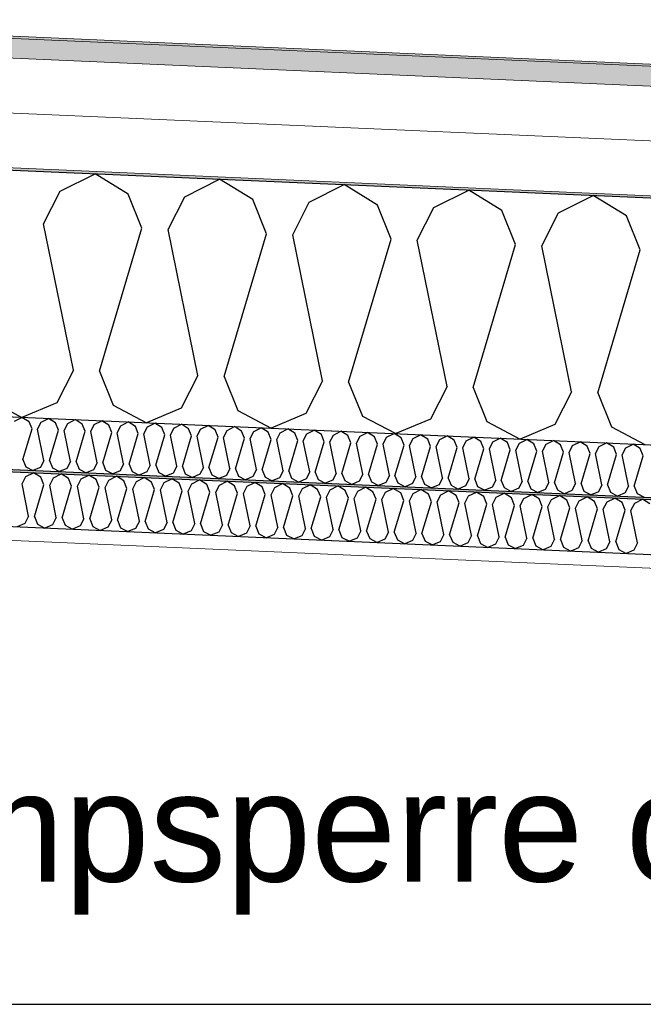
# Model space of a CAD drawing. Header units: millimetres. Extents: x -82116 to -59247, y -2070 to 13065.
# Tile 46 of 73: x -66240 to -65670, y 6240 to 7138. Entities that reach past the tile are written whole.
import ezdxf

# ---------------------------------------------------------------- set-up
doc = ezdxf.new("R2010")
doc.units = ezdxf.units.MM
doc.header["$LTSCALE"] = 0.5
doc.header["$MEASUREMENT"] = 0
doc.linetypes.add('PLINE', pattern=[0])
for name, color, linetype in [('232- Ikke-bærende yttervegger', 7, 'Continuous'), ('256- Faste himlinger og overflatebehandling (Skravur)(Nye konstruksjoner)', 7, 'Continuous'), ('256- Faste himlinger og overflatebehandling(Nye konstruksjoner)', 7, 'Continuous'), ('261- Primærkonstruksjon (tak)', 7, 'Continuous'), ('261- Primærkonstruksjon (tak) (Skravur)', 7, 'Continuous'), ('262- Taktekking (Skravur)(Nye konstruksjoner)', 7, 'Continuous'), ('832- Tekst bygning', 7, 'Continuous')]:
    doc.layers.add(name, color=color, linetype=linetype)
doc.layers.add('236- Innvendig kledning og overflate(Nye konstruksjoner)', color=7, linetype='Continuous', lineweight=0)
doc.layers.add('262- Taktekking(Nye konstruksjoner)', color=7, linetype='Continuous', lineweight=0)
doc.styles.add('GENERATED_STYLE_3', font='arial.ttf')
doc.dimstyles.new('GENERATED_STYLE__2', dxfattribs={"dimtxt": 0.18, "dimasz": 182.4, "dimexe": 0.18, "dimexo": 0.0625, "dimgap": 0, "dimtad": 0, "dimtih": 1, "dimtoh": 1, "dimdec": 4, "dimzin": 0, "dimdsep": 46, "dimcen": 0.09, "dimadec": 0, "dimazin": 0, "dimtfac": 1, "dimtdec": 4, "dimtmove": 0, "dimatfit": 3, "dimldrblk": 'ARROWHEAD_5', "dimfxl": 1, "dimtolj": 1, "dimtzin": 0, "dimarcsym": 0})

# ---------------------------------------------------------------- blocks, each defined once
blk = doc.blocks.new('*X8')
at = {"layer": '261- Primærkonstruksjon (tak) (Skravur)', "linetype": 'PLINE'}
for p, q in [((-66202.62, 6981.94), (-66170.81, 6997.92)), ((-66140.51, 6979.23), (-66170.81, 6997.92)), ((-66088.91, 6976.98), (-66057.1, 6992.95)), ((-66026.8, 6974.27), (-66057.1, 6992.95)), ((-66217.81, 6952.1), (-66202.62, 6981.94)), ((-65975.2, 6972.01), (-65943.39, 6987.99)), ((-65913.09, 6969.3), (-65943.39, 6987.99)), ((-65861.49, 6967.05), (-65829.68, 6983.02)), ((-65799.38, 6964.34), (-65829.68, 6983.02)), ((-66127.99, 6948.18), (-66140.51, 6979.23)), ((-66104.1, 6947.13), (-66088.91, 6976.98)), ((-66014.28, 6943.21), (-66026.8, 6974.27)), ((-65747.78, 6962.08), (-65715.97, 6978.06)), ((-65685.67, 6959.37), (-65715.97, 6978.06)), ((-65990.38, 6942.17), (-65975.2, 6972.01)), ((-65900.56, 6938.25), (-65913.09, 6969.3)), ((-65876.67, 6937.2), (-65861.49, 6967.05)), ((-65786.85, 6933.28), (-65799.38, 6964.34)), ((-65762.96, 6932.24), (-65747.78, 6962.08)), ((-65673.14, 6928.32), (-65685.67, 6959.37)), ((-66190.6, 6818.8), (-66217.81, 6952.1)), ((-66166.71, 6817.76), (-66127.99, 6948.18)), ((-66076.89, 6813.83), (-66104.1, 6947.13)), ((-66053, 6812.79), (-66014.28, 6943.21)), ((-65963.18, 6808.87), (-65990.38, 6942.17)), ((-65939.29, 6807.83), (-65900.56, 6938.25)), ((-65849.47, 6803.9), (-65876.67, 6937.2)), ((-65825.58, 6802.86), (-65786.85, 6933.28)), ((-65735.76, 6798.94), (-65762.96, 6932.24)), ((-65711.87, 6797.9), (-65673.14, 6928.32)), ((-66190.6, 6818.8), (-66205.78, 6788.95)), ((-66166.71, 6817.76), (-66154.18, 6786.7)), ((-66076.89, 6813.83), (-66092.07, 6783.99)), ((-66053, 6812.79), (-66040.47, 6781.74)), ((-65963.18, 6808.87), (-65978.36, 6779.02)), ((-65939.29, 6807.83), (-65926.76, 6776.77)), ((-65849.47, 6803.9), (-65864.65, 6774.06)), ((-65825.58, 6802.86), (-65813.05, 6771.81)), ((-65735.76, 6798.94), (-65750.94, 6769.09)), ((-65711.87, 6797.9), (-65699.34, 6766.84)), ((-66267.89, 6791.66), (-66237.48, 6775.61)), ((-66205.78, 6788.95), (-66237.48, 6775.61)), ((-66154.18, 6786.7), (-66123.77, 6770.65)), ((-66092.07, 6783.99), (-66123.77, 6770.65)), ((-66040.47, 6781.74), (-66010.06, 6765.68)), ((-65978.36, 6779.02), (-66010.06, 6765.68)), ((-65926.76, 6776.77), (-65896.35, 6760.72)), ((-65864.65, 6774.06), (-65896.35, 6760.72)), ((-65813.05, 6771.81), (-65782.64, 6755.75)), ((-65750.94, 6769.09), (-65782.64, 6755.75)), ((-65699.34, 6766.84), (-65668.93, 6750.79))]:
    blk.add_line(p, q, dxfattribs=at)
blk = doc.blocks.new('*X18')
at = {"layer": '256- Faste himlinger og overflatebehandling (Skravur)(Nye konstruksjoner)', "linetype": 'PLINE'}
for p, q in [((-66237.47, 6714.93), (-66234.09, 6721.56)), ((-66234.09, 6721.56), (-66227.03, 6725.11)), ((-66220.29, 6720.96), (-66227.03, 6725.11)), ((-66217.51, 6714.06), (-66220.29, 6720.96)), ((-66208.83, 6720.46), (-66201.76, 6724.01)), ((-66195.02, 6719.85), (-66201.76, 6724.01)), ((-66183.56, 6719.35), (-66176.49, 6722.9)), ((-66169.75, 6718.75), (-66176.49, 6722.9)), ((-66158.29, 6718.25), (-66151.22, 6721.8)), ((-66144.49, 6717.65), (-66151.22, 6721.8)), ((-66133.02, 6717.15), (-66125.95, 6720.7)), ((-66119.22, 6716.54), (-66125.95, 6720.7)), ((-66231.42, 6685.31), (-66237.47, 6714.93)), ((-66226.11, 6685.07), (-66217.51, 6714.06)), ((-66212.2, 6713.82), (-66208.83, 6720.46)), ((-66206.15, 6684.2), (-66212.2, 6713.82)), ((-66200.84, 6683.97), (-66192.24, 6712.95)), ((-66192.24, 6712.95), (-66195.02, 6719.85)), ((-66186.93, 6712.72), (-66183.56, 6719.35)), ((-66180.88, 6683.1), (-66186.93, 6712.72)), ((-66175.58, 6682.87), (-66166.97, 6711.85)), ((-66166.97, 6711.85), (-66169.75, 6718.75)), ((-66161.66, 6711.62), (-66158.29, 6718.25)), ((-66155.62, 6682), (-66161.66, 6711.62)), ((-66141.7, 6710.75), (-66144.49, 6717.65)), ((-66136.39, 6710.51), (-66133.02, 6717.15)), ((-66116.43, 6709.64), (-66119.22, 6716.54)), ((-66111.12, 6709.41), (-66107.75, 6716.04)), ((-66107.75, 6716.04), (-66100.68, 6719.59)), ((-66093.95, 6715.44), (-66100.68, 6719.59)), ((-66091.16, 6708.54), (-66093.95, 6715.44)), ((-66085.86, 6708.31), (-66082.48, 6714.94)), ((-66082.48, 6714.94), (-66075.41, 6718.49)), ((-66068.68, 6714.34), (-66075.41, 6718.49)), ((-66065.9, 6707.44), (-66068.68, 6714.34)), ((-66060.59, 6707.2), (-66057.21, 6713.84)), ((-66057.21, 6713.84), (-66050.14, 6717.39)), ((-66043.41, 6713.23), (-66050.14, 6717.39)), ((-66040.63, 6706.33), (-66043.41, 6713.23)), ((-66035.32, 6706.1), (-66031.94, 6712.73)), ((-66031.94, 6712.73), (-66024.87, 6716.28)), ((-66018.14, 6712.13), (-66024.87, 6716.28)), ((-66015.36, 6705.23), (-66018.14, 6712.13)), ((-66010.05, 6705), (-66006.67, 6711.63)), ((-66006.67, 6711.63), (-65999.6, 6715.18)), ((-65992.87, 6711.03), (-65999.6, 6715.18)), ((-65981.4, 6710.53), (-65974.34, 6714.08)), ((-65967.6, 6709.92), (-65974.34, 6714.08)), ((-65956.14, 6709.42), (-65949.07, 6712.97)), ((-65942.33, 6708.82), (-65949.07, 6712.97)), ((-65930.87, 6708.32), (-65923.8, 6711.87)), ((-65917.07, 6707.72), (-65923.8, 6711.87)), ((-66150.31, 6681.76), (-66141.7, 6710.75)), ((-66130.35, 6680.89), (-66136.39, 6710.51)), ((-66125.04, 6680.66), (-66116.43, 6709.64)), ((-66105.08, 6679.79), (-66111.12, 6709.41)), ((-66099.77, 6679.56), (-66091.16, 6708.54)), ((-66079.81, 6678.69), (-66085.86, 6708.31)), ((-66074.5, 6678.45), (-66065.9, 6707.44)), ((-66054.54, 6677.58), (-66060.59, 6707.2)), ((-66049.23, 6677.35), (-66040.63, 6706.33)), ((-66029.27, 6676.48), (-66035.32, 6706.1)), ((-66023.96, 6676.25), (-66015.36, 6705.23)), ((-66004, 6675.38), (-66010.05, 6705)), ((-65998.69, 6675.14), (-65990.09, 6704.13)), ((-65990.09, 6704.13), (-65992.87, 6711.03)), ((-65984.78, 6703.89), (-65981.4, 6710.53)), ((-65978.73, 6674.27), (-65984.78, 6703.89)), ((-65973.42, 6674.04), (-65964.82, 6703.02)), ((-65964.82, 6703.02), (-65967.6, 6709.92)), ((-65959.51, 6702.79), (-65956.14, 6709.42)), ((-65953.46, 6673.17), (-65959.51, 6702.79)), ((-65939.55, 6701.92), (-65942.33, 6708.82)), ((-65934.24, 6701.69), (-65930.87, 6708.32)), ((-65914.28, 6700.82), (-65917.07, 6707.72)), ((-65908.97, 6700.58), (-65905.6, 6707.22)), ((-65905.6, 6707.22), (-65898.53, 6710.77)), ((-65891.8, 6706.61), (-65898.53, 6710.77)), ((-65889.01, 6699.71), (-65891.8, 6706.61)), ((-65883.7, 6699.48), (-65880.33, 6706.11)), ((-65880.33, 6706.11), (-65873.26, 6709.66)), ((-65866.53, 6705.51), (-65873.26, 6709.66)), ((-65863.74, 6698.61), (-65866.53, 6705.51)), ((-65858.43, 6698.38), (-65855.06, 6705.01)), ((-65855.06, 6705.01), (-65847.99, 6708.56)), ((-65841.26, 6704.41), (-65847.99, 6708.56)), ((-65838.47, 6697.51), (-65841.26, 6704.41)), ((-65833.17, 6697.27), (-65829.79, 6703.91)), ((-65829.79, 6703.91), (-65822.72, 6707.46)), ((-65815.99, 6703.3), (-65822.72, 6707.46)), ((-65813.21, 6696.4), (-65815.99, 6703.3)), ((-65807.9, 6696.17), (-65804.52, 6702.8)), ((-65804.52, 6702.8), (-65797.45, 6706.35)), ((-65790.72, 6702.2), (-65797.45, 6706.35)), ((-65779.25, 6701.7), (-65772.18, 6705.25)), ((-65765.45, 6701.1), (-65772.18, 6705.25)), ((-65753.98, 6700.6), (-65746.92, 6704.15)), ((-65740.18, 6699.99), (-65746.92, 6704.15)), ((-65728.72, 6699.49), (-65721.65, 6703.04)), ((-65714.91, 6698.89), (-65721.65, 6703.04)), ((-65948.16, 6672.94), (-65939.55, 6701.92)), ((-65928.2, 6672.07), (-65934.24, 6701.69)), ((-65922.89, 6671.83), (-65914.28, 6700.82)), ((-65902.93, 6670.96), (-65908.97, 6700.58)), ((-65897.62, 6670.73), (-65889.01, 6699.71)), ((-65877.66, 6669.86), (-65883.7, 6699.48)), ((-65872.35, 6669.63), (-65863.74, 6698.61)), ((-65852.39, 6668.76), (-65858.43, 6698.38)), ((-65847.08, 6668.52), (-65838.47, 6697.51)), ((-65827.12, 6667.65), (-65833.17, 6697.27)), ((-65821.81, 6667.42), (-65813.21, 6696.4)), ((-65801.85, 6666.55), (-65807.9, 6696.17)), ((-65796.54, 6666.32), (-65787.94, 6695.3)), ((-65787.94, 6695.3), (-65790.72, 6702.2)), ((-65782.63, 6695.07), (-65779.25, 6701.7)), ((-65776.58, 6665.45), (-65782.63, 6695.07)), ((-65771.27, 6665.21), (-65762.67, 6694.2)), ((-65762.67, 6694.2), (-65765.45, 6701.1)), ((-65757.36, 6693.97), (-65753.98, 6700.6)), ((-65751.31, 6664.34), (-65757.36, 6693.97)), ((-65737.4, 6693.09), (-65740.18, 6699.99)), ((-65732.09, 6692.86), (-65728.72, 6699.49)), ((-65712.13, 6691.99), (-65714.91, 6698.89)), ((-65706.82, 6691.76), (-65703.45, 6698.39)), ((-65703.45, 6698.39), (-65696.38, 6701.94)), ((-65689.65, 6697.79), (-65696.38, 6701.94)), ((-65686.86, 6690.89), (-65689.65, 6697.79)), ((-65681.55, 6690.66), (-65678.18, 6697.29)), ((-65678.18, 6697.29), (-65671.11, 6700.84)), ((-65664.38, 6696.69), (-65671.11, 6700.84)), ((-66231.42, 6685.31), (-66234.8, 6678.67)), ((-66226.11, 6685.07), (-66223.33, 6678.17)), ((-65746, 6664.11), (-65737.4, 6693.09)), ((-65726.04, 6663.24), (-65732.09, 6692.86)), ((-65720.74, 6663.01), (-65712.13, 6691.99)), ((-65700.78, 6662.14), (-65706.82, 6691.76)), ((-65695.47, 6661.9), (-65686.86, 6690.89)), ((-65675.51, 6661.03), (-65681.55, 6690.66)), ((-66234.8, 6678.67), (-66241.84, 6675.71)), ((-66223.33, 6678.17), (-66216.57, 6674.61)), ((-66209.53, 6677.57), (-66216.57, 6674.61)), ((-66206.15, 6684.2), (-66209.53, 6677.57)), ((-66200.84, 6683.97), (-66198.06, 6677.07)), ((-66198.06, 6677.07), (-66191.3, 6673.5)), ((-66184.26, 6676.47), (-66191.3, 6673.5)), ((-66180.88, 6683.1), (-66184.26, 6676.47)), ((-66175.58, 6682.87), (-66172.79, 6675.97)), ((-66172.79, 6675.97), (-66166.03, 6672.4)), ((-66155.62, 6682), (-66158.99, 6675.36)), ((-66150.31, 6681.76), (-66147.52, 6674.86)), ((-66130.35, 6680.89), (-66133.72, 6674.26)), ((-66125.04, 6680.66), (-66122.25, 6673.76)), ((-66105.08, 6679.79), (-66108.45, 6673.16)), ((-66099.77, 6679.56), (-66096.99, 6672.66)), ((-66079.81, 6678.69), (-66083.18, 6672.05)), ((-66074.5, 6678.45), (-66071.72, 6671.55)), ((-66054.54, 6677.58), (-66057.91, 6670.95)), ((-66049.23, 6677.35), (-66046.45, 6670.45)), ((-66029.27, 6676.48), (-66032.65, 6669.85)), ((-66023.96, 6676.25), (-66021.18, 6669.35)), ((-66158.99, 6675.36), (-66166.03, 6672.4)), ((-66147.52, 6674.86), (-66140.76, 6671.3)), ((-66133.72, 6674.26), (-66140.76, 6671.3)), ((-66122.25, 6673.76), (-66115.5, 6670.19)), ((-66108.45, 6673.16), (-66115.5, 6670.19)), ((-66096.99, 6672.66), (-66090.23, 6669.09)), ((-66083.18, 6672.05), (-66090.23, 6669.09)), ((-66071.72, 6671.55), (-66064.96, 6667.99)), ((-66057.91, 6670.95), (-66064.96, 6667.99)), ((-66046.45, 6670.45), (-66039.69, 6666.88)), ((-66032.65, 6669.85), (-66039.69, 6666.88)), ((-66021.18, 6669.35), (-66014.42, 6665.78)), ((-66007.38, 6668.74), (-66014.42, 6665.78)), ((-66004, 6675.38), (-66007.38, 6668.74)), ((-65998.69, 6675.14), (-65995.91, 6668.24)), ((-65995.91, 6668.24), (-65989.15, 6664.68)), ((-65982.11, 6667.64), (-65989.15, 6664.68)), ((-65978.73, 6674.27), (-65982.11, 6667.64)), ((-65973.42, 6674.04), (-65970.64, 6667.14)), ((-65970.64, 6667.14), (-65963.88, 6663.57)), ((-65953.46, 6673.17), (-65956.84, 6666.54)), ((-65948.16, 6672.94), (-65945.37, 6666.04)), ((-65928.2, 6672.07), (-65931.57, 6665.43)), ((-65922.89, 6671.83), (-65920.1, 6664.93)), ((-65902.93, 6670.96), (-65906.3, 6664.33)), ((-65897.62, 6670.73), (-65894.83, 6663.83)), ((-65877.66, 6669.86), (-65881.03, 6663.23)), ((-65872.35, 6669.63), (-65869.56, 6662.73)), ((-65852.39, 6668.76), (-65855.76, 6662.12)), ((-65847.08, 6668.52), (-65844.3, 6661.62)), ((-65827.12, 6667.65), (-65830.49, 6661.02)), ((-65821.81, 6667.42), (-65819.03, 6660.52)), ((-65956.84, 6666.54), (-65963.88, 6663.57)), ((-65945.37, 6666.04), (-65938.61, 6662.47)), ((-65931.57, 6665.43), (-65938.61, 6662.47)), ((-65920.1, 6664.93), (-65913.34, 6661.37)), ((-65906.3, 6664.33), (-65913.34, 6661.37)), ((-65894.83, 6663.83), (-65888.08, 6660.26)), ((-65881.03, 6663.23), (-65888.08, 6660.26)), ((-65869.56, 6662.73), (-65862.81, 6659.16)), ((-65855.76, 6662.12), (-65862.81, 6659.16)), ((-65844.3, 6661.62), (-65837.54, 6658.06)), ((-65830.49, 6661.02), (-65837.54, 6658.06)), ((-65819.03, 6660.52), (-65812.27, 6656.95)), ((-65805.23, 6659.92), (-65812.27, 6656.95)), ((-65801.85, 6666.55), (-65805.23, 6659.92)), ((-65796.54, 6666.32), (-65793.76, 6659.42)), ((-65793.76, 6659.42), (-65787, 6655.85)), ((-65779.96, 6658.81), (-65787, 6655.85)), ((-65776.58, 6665.45), (-65779.96, 6658.81)), ((-65771.27, 6665.21), (-65768.49, 6658.31)), ((-65768.49, 6658.31), (-65761.73, 6654.75)), ((-65754.69, 6657.71), (-65761.73, 6654.75)), ((-65751.31, 6664.34), (-65754.69, 6657.71)), ((-65746, 6664.11), (-65743.22, 6657.21)), ((-65726.04, 6663.24), (-65729.42, 6656.61)), ((-65720.74, 6663.01), (-65717.95, 6656.11)), ((-65700.78, 6662.14), (-65704.15, 6655.5)), ((-65695.47, 6661.9), (-65692.68, 6655)), ((-65675.51, 6661.03), (-65678.88, 6654.4)), ((-65743.22, 6657.21), (-65736.46, 6653.64)), ((-65729.42, 6656.61), (-65736.46, 6653.64)), ((-65717.95, 6656.11), (-65711.19, 6652.54)), ((-65704.15, 6655.5), (-65711.19, 6652.54)), ((-65692.68, 6655), (-65685.92, 6651.44)), ((-65678.88, 6654.4), (-65685.92, 6651.44))]:
    blk.add_line(p, q, dxfattribs=at)
blk = doc.blocks.new('*X20')
at = {"layer": '256- Faste himlinger og overflatebehandling (Skravur)(Nye konstruksjoner)', "linetype": 'PLINE'}
for p, q in [((-66244.26, 6772.21), (-66237.48, 6775.61)), ((-66231.02, 6771.63), (-66237.48, 6775.61)), ((-66220.01, 6771.15), (-66213.22, 6774.55)), ((-66206.76, 6770.57), (-66213.22, 6774.55)), ((-66228.34, 6765), (-66231.02, 6771.63)), ((-66223.25, 6764.78), (-66220.01, 6771.15)), ((-66204.08, 6763.94), (-66206.76, 6770.57)), ((-66198.99, 6763.72), (-66195.75, 6770.09)), ((-66195.75, 6770.09), (-66188.96, 6773.5)), ((-66182.5, 6769.51), (-66188.96, 6773.5)), ((-66179.83, 6762.88), (-66182.5, 6769.51)), ((-66174.73, 6762.66), (-66171.49, 6769.03)), ((-66171.49, 6769.03), (-66164.7, 6772.44)), ((-66158.24, 6768.45), (-66164.7, 6772.44)), ((-66155.57, 6761.82), (-66158.24, 6768.45)), ((-66150.47, 6761.6), (-66147.23, 6767.97)), ((-66147.23, 6767.97), (-66140.45, 6771.38)), ((-66133.98, 6767.39), (-66140.45, 6771.38)), ((-66131.31, 6760.77), (-66133.98, 6767.39)), ((-66126.21, 6760.54), (-66122.97, 6766.91)), ((-66122.97, 6766.91), (-66116.19, 6770.32)), ((-66109.72, 6766.33), (-66116.19, 6770.32)), ((-66107.05, 6759.71), (-66109.72, 6766.33)), ((-66101.96, 6759.48), (-66098.72, 6765.85)), ((-66098.72, 6765.85), (-66091.93, 6769.26)), ((-66085.47, 6765.27), (-66091.93, 6769.26)), ((-66074.46, 6764.79), (-66067.67, 6768.2)), ((-66061.21, 6764.21), (-66067.67, 6768.2)), ((-66050.2, 6763.73), (-66043.41, 6767.14)), ((-66036.95, 6763.15), (-66043.41, 6767.14)), ((-66025.94, 6762.67), (-66019.16, 6766.08)), ((-66012.69, 6762.09), (-66019.16, 6766.08)), ((-66236.6, 6737.18), (-66228.34, 6765)), ((-66217.44, 6736.34), (-66223.25, 6764.78)), ((-66212.35, 6736.12), (-66204.08, 6763.94)), ((-66193.18, 6735.28), (-66198.99, 6763.72)), ((-66188.09, 6735.06), (-66179.83, 6762.88)), ((-66168.93, 6734.22), (-66174.73, 6762.66)), ((-66163.83, 6734), (-66155.57, 6761.82)), ((-66144.67, 6733.16), (-66150.47, 6761.6)), ((-66139.57, 6732.94), (-66131.31, 6760.77)), ((-66120.41, 6732.11), (-66126.21, 6760.54)), ((-66115.31, 6731.88), (-66107.05, 6759.71)), ((-66096.15, 6731.05), (-66101.96, 6759.48)), ((-66091.05, 6730.82), (-66082.79, 6758.65)), ((-66082.79, 6758.65), (-66085.47, 6765.27)), ((-66077.7, 6758.42), (-66074.46, 6764.79)), ((-66071.89, 6729.99), (-66077.7, 6758.42)), ((-66066.8, 6729.76), (-66058.54, 6757.59)), ((-66058.54, 6757.59), (-66061.21, 6764.21)), ((-66053.44, 6757.37), (-66050.2, 6763.73)), ((-66047.63, 6728.93), (-66053.44, 6757.37)), ((-66042.54, 6728.71), (-66034.28, 6756.53)), ((-66034.28, 6756.53), (-66036.95, 6763.15)), ((-66029.18, 6756.31), (-66025.94, 6762.67)), ((-66010.02, 6755.47), (-66012.69, 6762.09)), ((-66004.92, 6755.25), (-66001.68, 6761.61)), ((-66001.68, 6761.61), (-65994.9, 6765.02)), ((-65988.43, 6761.04), (-65994.9, 6765.02)), ((-65985.76, 6754.41), (-65988.43, 6761.04)), ((-65980.66, 6754.19), (-65977.42, 6760.55)), ((-65977.42, 6760.55), (-65970.64, 6763.96)), ((-65964.18, 6759.98), (-65970.64, 6763.96)), ((-65961.5, 6753.35), (-65964.18, 6759.98)), ((-65956.41, 6753.13), (-65953.17, 6759.5)), ((-65953.17, 6759.5), (-65946.38, 6762.9)), ((-65939.92, 6758.92), (-65946.38, 6762.9)), ((-65937.24, 6752.29), (-65939.92, 6758.92)), ((-65932.15, 6752.07), (-65928.91, 6758.44)), ((-65928.91, 6758.44), (-65922.12, 6761.84)), ((-65915.66, 6757.86), (-65922.12, 6761.84)), ((-65912.99, 6751.23), (-65915.66, 6757.86)), ((-65907.89, 6751.01), (-65904.65, 6757.38)), ((-65904.65, 6757.38), (-65897.86, 6760.79)), ((-65891.4, 6756.8), (-65897.86, 6760.79)), ((-65888.73, 6750.17), (-65891.4, 6756.8)), ((-65880.39, 6756.32), (-65873.61, 6759.73)), ((-65867.14, 6755.74), (-65873.61, 6759.73)), ((-65856.13, 6755.26), (-65849.35, 6758.67)), ((-65842.88, 6754.68), (-65849.35, 6758.67)), ((-65831.88, 6754.2), (-65825.09, 6757.61)), ((-65818.63, 6753.62), (-65825.09, 6757.61)), ((-65807.62, 6753.14), (-65800.83, 6756.55)), ((-65794.37, 6752.56), (-65800.83, 6756.55)), ((-66023.38, 6727.87), (-66029.18, 6756.31)), ((-66018.28, 6727.65), (-66010.02, 6755.47)), ((-65999.12, 6726.81), (-66004.92, 6755.25)), ((-65994.02, 6726.59), (-65985.76, 6754.41)), ((-65974.86, 6725.75), (-65980.66, 6754.19)), ((-65969.76, 6725.53), (-65961.5, 6753.35)), ((-65950.6, 6724.69), (-65956.41, 6753.13)), ((-65945.51, 6724.47), (-65937.24, 6752.29)), ((-65926.34, 6723.63), (-65932.15, 6752.07)), ((-65921.25, 6723.41), (-65912.99, 6751.23)), ((-65902.09, 6722.57), (-65907.89, 6751.01)), ((-65896.99, 6722.35), (-65888.73, 6750.17)), ((-65883.63, 6749.95), (-65880.39, 6756.32)), ((-65877.83, 6721.51), (-65883.63, 6749.95)), ((-65872.73, 6721.29), (-65864.47, 6749.11)), ((-65864.47, 6749.11), (-65867.14, 6755.74)), ((-65859.37, 6748.89), (-65856.13, 6755.26)), ((-65853.57, 6720.46), (-65859.37, 6748.89)), ((-65848.47, 6720.23), (-65840.21, 6748.06)), ((-65840.21, 6748.06), (-65842.88, 6754.68)), ((-65835.12, 6747.83), (-65831.88, 6754.2)), ((-65829.31, 6719.4), (-65835.12, 6747.83)), ((-65815.95, 6747), (-65818.63, 6753.62)), ((-65810.86, 6746.77), (-65807.62, 6753.14)), ((-65791.7, 6745.94), (-65794.37, 6752.56)), ((-65786.6, 6745.71), (-65783.36, 6752.08)), ((-65783.36, 6752.08), (-65776.57, 6755.49)), ((-65770.11, 6751.5), (-65776.57, 6755.49)), ((-65767.44, 6744.88), (-65770.11, 6751.5)), ((-65762.34, 6744.66), (-65759.1, 6751.02)), ((-65759.1, 6751.02), (-65752.32, 6754.43)), ((-65745.85, 6750.44), (-65752.32, 6754.43)), ((-65743.18, 6743.82), (-65745.85, 6750.44)), ((-65738.08, 6743.6), (-65734.84, 6749.96)), ((-65734.84, 6749.96), (-65728.06, 6753.37)), ((-65721.59, 6749.39), (-65728.06, 6753.37)), ((-65718.92, 6742.76), (-65721.59, 6749.39)), ((-65713.82, 6742.54), (-65710.59, 6748.9)), ((-65710.59, 6748.9), (-65703.8, 6752.31)), ((-65697.34, 6748.33), (-65703.8, 6752.31)), ((-65694.66, 6741.7), (-65697.34, 6748.33)), ((-65689.57, 6741.48), (-65686.33, 6747.85)), ((-65686.33, 6747.85), (-65679.54, 6751.25)), ((-65673.08, 6747.27), (-65679.54, 6751.25)), ((-65824.21, 6719.17), (-65815.95, 6747)), ((-65805.05, 6718.34), (-65810.86, 6746.77)), ((-65799.96, 6718.11), (-65791.7, 6745.94)), ((-65780.8, 6717.28), (-65786.6, 6745.71)), ((-65775.7, 6717.06), (-65767.44, 6744.88)), ((-65756.54, 6716.22), (-65762.34, 6744.66)), ((-65751.44, 6716), (-65743.18, 6743.82)), ((-65732.28, 6715.16), (-65738.08, 6743.6)), ((-65727.18, 6714.94), (-65718.92, 6742.76)), ((-65708.02, 6714.1), (-65713.82, 6742.54)), ((-65702.92, 6713.88), (-65694.66, 6741.7)), ((-65683.76, 6713.04), (-65689.57, 6741.48)), ((-65678.67, 6712.82), (-65670.41, 6740.64)), ((-65670.41, 6740.64), (-65673.08, 6747.27)), ((-66236.6, 6737.18), (-66233.93, 6730.55)), ((-66233.93, 6730.55), (-66227.44, 6727.13)), ((-66220.68, 6729.98), (-66227.44, 6727.13)), ((-66217.44, 6736.34), (-66220.68, 6729.98)), ((-66212.35, 6736.12), (-66209.67, 6729.49)), ((-66193.18, 6735.28), (-66196.42, 6728.92)), ((-66188.09, 6735.06), (-66185.41, 6728.44)), ((-66168.93, 6734.22), (-66172.17, 6727.86)), ((-66163.83, 6734), (-66161.16, 6727.38)), ((-66144.67, 6733.16), (-66147.91, 6726.8)), ((-66139.57, 6732.94), (-66136.9, 6726.32)), ((-66120.41, 6732.11), (-66123.65, 6725.74)), ((-66115.31, 6731.88), (-66112.64, 6725.26)), ((-66096.15, 6731.05), (-66099.39, 6724.68)), ((-66091.05, 6730.82), (-66088.38, 6724.2)), ((-66071.89, 6729.99), (-66075.13, 6723.62)), ((-66066.8, 6729.76), (-66064.12, 6723.14)), ((-66209.67, 6729.49), (-66203.19, 6726.07)), ((-66196.42, 6728.92), (-66203.19, 6726.07)), ((-66185.41, 6728.44), (-66178.93, 6725.01)), ((-66172.17, 6727.86), (-66178.93, 6725.01)), ((-66161.16, 6727.38), (-66154.67, 6723.95)), ((-66147.91, 6726.8), (-66154.67, 6723.95)), ((-66136.9, 6726.32), (-66130.41, 6722.89)), ((-66123.65, 6725.74), (-66130.41, 6722.89)), ((-66112.64, 6725.26), (-66106.15, 6721.83)), ((-66099.39, 6724.68), (-66106.15, 6721.83)), ((-66088.38, 6724.2), (-66081.89, 6720.77)), ((-66075.13, 6723.62), (-66081.89, 6720.77)), ((-66064.12, 6723.14), (-66057.64, 6719.72)), ((-66050.87, 6722.56), (-66057.64, 6719.72)), ((-66047.63, 6728.93), (-66050.87, 6722.56)), ((-66042.54, 6728.71), (-66039.87, 6722.08)), ((-66039.87, 6722.08), (-66033.38, 6718.66)), ((-66026.62, 6721.5), (-66033.38, 6718.66)), ((-66023.38, 6727.87), (-66026.62, 6721.5)), ((-66018.28, 6727.65), (-66015.61, 6721.02)), ((-66015.61, 6721.02), (-66009.12, 6717.6)), ((-65999.12, 6726.81), (-66002.36, 6720.44)), ((-65994.02, 6726.59), (-65991.35, 6719.96)), ((-65974.86, 6725.75), (-65978.1, 6719.38)), ((-65969.76, 6725.53), (-65967.09, 6718.9)), ((-65950.6, 6724.69), (-65953.84, 6718.32)), ((-65945.51, 6724.47), (-65942.83, 6717.84)), ((-65926.34, 6723.63), (-65929.58, 6717.27)), ((-65921.25, 6723.41), (-65918.57, 6716.78)), ((-65902.09, 6722.57), (-65905.33, 6716.21)), ((-65896.99, 6722.35), (-65894.32, 6715.73)), ((-65877.83, 6721.51), (-65881.07, 6715.15)), ((-65872.73, 6721.29), (-65870.06, 6714.67)), ((-66002.36, 6720.44), (-66009.12, 6717.6)), ((-65991.35, 6719.96), (-65984.86, 6716.54)), ((-65978.1, 6719.38), (-65984.86, 6716.54)), ((-65967.09, 6718.9), (-65960.6, 6715.48)), ((-65953.84, 6718.32), (-65960.6, 6715.48)), ((-65942.83, 6717.84), (-65936.35, 6714.42)), ((-65929.58, 6717.27), (-65936.35, 6714.42)), ((-65918.57, 6716.78), (-65912.09, 6713.36)), ((-65905.33, 6716.21), (-65912.09, 6713.36)), ((-65894.32, 6715.73), (-65887.83, 6712.3)), ((-65881.07, 6715.15), (-65887.83, 6712.3)), ((-65870.06, 6714.67), (-65863.57, 6711.24)), ((-65856.81, 6714.09), (-65863.57, 6711.24)), ((-65853.57, 6720.46), (-65856.81, 6714.09)), ((-65848.47, 6720.23), (-65845.8, 6713.61)), ((-65845.8, 6713.61), (-65839.31, 6710.18)), ((-65832.55, 6713.03), (-65839.31, 6710.18)), ((-65829.31, 6719.4), (-65832.55, 6713.03)), ((-65824.21, 6719.17), (-65821.54, 6712.55)), ((-65821.54, 6712.55), (-65815.05, 6709.12)), ((-65808.29, 6711.97), (-65815.05, 6709.12)), ((-65805.05, 6718.34), (-65808.29, 6711.97)), ((-65799.96, 6718.11), (-65797.28, 6711.49)), ((-65780.8, 6717.28), (-65784.03, 6710.91)), ((-65775.7, 6717.06), (-65773.03, 6710.43)), ((-65756.54, 6716.22), (-65759.78, 6709.85)), ((-65751.44, 6716), (-65748.77, 6709.37)), ((-65732.28, 6715.16), (-65735.52, 6708.79)), ((-65727.18, 6714.94), (-65724.51, 6708.31)), ((-65708.02, 6714.1), (-65711.26, 6707.73)), ((-65702.92, 6713.88), (-65700.25, 6707.25)), ((-65683.76, 6713.04), (-65687, 6706.67)), ((-65678.67, 6712.82), (-65675.99, 6706.19)), ((-65797.28, 6711.49), (-65790.8, 6708.07)), ((-65784.03, 6710.91), (-65790.8, 6708.07)), ((-65773.03, 6710.43), (-65766.54, 6707.01)), ((-65759.78, 6709.85), (-65766.54, 6707.01)), ((-65748.77, 6709.37), (-65742.28, 6705.95)), ((-65735.52, 6708.79), (-65742.28, 6705.95)), ((-65724.51, 6708.31), (-65718.02, 6704.89)), ((-65711.26, 6707.73), (-65718.02, 6704.89)), ((-65700.25, 6707.25), (-65693.76, 6703.83)), ((-65687, 6706.67), (-65693.76, 6703.83)), ((-65675.99, 6706.19), (-65669.51, 6702.77))]:
    blk.add_line(p, q, dxfattribs=at)
blk = doc.blocks.new('ARROWHEAD_5')
at = {"linetype": 'Continuous'}
blk.add_hatch(color=256, dxfattribs=at).paths.add_polyline_path([(-1, 0.2679), (0, 0), (-1, -0.2679)])
blk.add_line((0, 0), (-1, 0), dxfattribs=at)

msp = doc.modelspace()

# ---------------------------------------------------------------- hatches: boundary and pattern name
at = {"layer": '256- Faste himlinger og overflatebehandling (Skravur)(Nye konstruksjoner)', "linetype": 'Continuous'}
msp.add_hatch(color=256, dxfattribs=at).paths.add_polyline_path([(-61590.66, 6524.68), (-67760.66, 6794.07), (-67760.66, 6792.07), (-61590.66, 6522.68)])
h = msp.add_hatch(dxfattribs=at)
h.set_pattern_fill('Gips', color=256, style=0, pattern_type=2)
h.set_pattern_definition([(357.5, (0, 0), (3.77755, 86.52011), [0, -50]), (357.5, (26.865, 42.17), (3.77755, 86.52011), [0, -50])])
h.paths.add_polyline_path([(-67760.66, 6742.02), (-67760.66, 6729.51), (-63840.66, 6558.36), (-63840.66, 6570.87)])
at = {"layer": '262- Taktekking (Skravur)(Nye konstruksjoner)', "linetype": 'Continuous'}
msp.add_hatch(color=256, dxfattribs=at).paths.add_polyline_path([(-66593.16, 7136.47), (-61143.16, 6898.52), (-61143.16, 6900.52), (-66593.16, 7138.47)])
h = msp.add_hatch(dxfattribs=at)
h.set_pattern_fill('Prikker_tett', color=256, style=0, pattern_type=2)
h.set_pattern_definition([(0, (0, 0), (0, 43.30127), [0, -25]), (0, (12.5, 21.65), (0, 43.30127), [0, -25])])
h.paths.add_polyline_path([(-66593.16, 7016.36), (-61143.16, 6778.4), (-61143.16, 6780.41), (-66593.16, 7018.36)])
at = {"layer": '262- Taktekking(Nye konstruksjoner)', "linetype": 'Continuous'}
msp.add_hatch(color=256, dxfattribs=at).paths.add_polyline_path([(-66593.16, 7136.47), (-66593.16, 7118.45), (-61143.16, 6880.5), (-61143.16, 6898.52)])

# ---------------------------------------------------------------- linework, layer by layer
at = {"layer": '232- Ikke-bærende yttervegger', "linetype": 'PLINE'}
msp.add_line((-67760.66, 6240), (-65173.16, 6240), dxfattribs=at)
at = {"layer": '236- Innvendig kledning og overflate(Nye konstruksjoner)', "linetype": 'PLINE'}
msp.add_line((-69600.66, 6809.85), (-61528.16, 6457.39), dxfattribs=at)
at = {"layer": '256- Faste himlinger og overflatebehandling(Nye konstruksjoner)', "linetype": 'PLINE'}
for p, q in [((-69600.66, 6874.41), (-61528.16, 6521.95)), ((-69600.66, 6872.41), (-61528.16, 6519.95)), ((-69600.66, 6822.36), (-61528.16, 6469.9))]:
    msp.add_line(p, q, dxfattribs=at)
at = {"layer": '261- Primærkonstruksjon (tak)', "linetype": 'PLINE'}
for p, q in [((-66593.16, 7016.36), (-61323.16, 6786.26)), ((-69600.66, 6922.45), (-61528.16, 6570))]:
    msp.add_line(p, q, dxfattribs=at)
at = {"layer": '262- Taktekking(Nye konstruksjoner)', "linetype": 'PLINE'}
for p, q in [((-66593.16, 7138.47), (-61143.16, 6900.52)), ((-66593.16, 7136.47), (-61143.16, 6898.52)), ((-66593.16, 7118.45), (-61143.16, 6880.5)), ((-66593.16, 7068.41), (-61143.16, 6830.45)), ((-66593.16, 7018.36), (-61143.16, 6780.41))]:
    msp.add_line(p, q, dxfattribs=at)

# ---------------------------------------------------------------- block references
at = {"layer": '256- Faste himlinger og overflatebehandling(Nye konstruksjoner)'}
for name in ['*X20', '*X18']:
    msp.add_blockref(name, (0, 0), dxfattribs=at)
at = {"layer": '261- Primærkonstruksjon (tak)'}
msp.add_blockref('*X8', (0, 0), dxfattribs=at)

# ---------------------------------------------------------------- texts
at = {"layer": '832- Tekst bygning', "linetype": 'Continuous', "insert": (-66679.99, 6321.84), "char_height": 100, "attachment_point": 7, "style": 'GENERATED_STYLE_3'}
msp.add_mtext('\\A1;{\\pql;\\fArial|b0|i0|c0|p0;\\W1.000000;Ny dampsperre og isolering}', dxfattribs=at)

# ---------------------------------------------------------------- leaders
at = {"layer": '832- Tekst bygning', "linetype": 'PLINE', "annotation_type": 0, "has_hookline": 1, "hookline_direction": 1, "text_width": 1686.7}
msp.add_leader([(-64556.79, 6589.63), (-64681.16, 6321.84), (-65003, 6276.41)], dimstyle='GENERATED_STYLE__2', dxfattribs=at)

doc.saveas('drawing.dxf')
